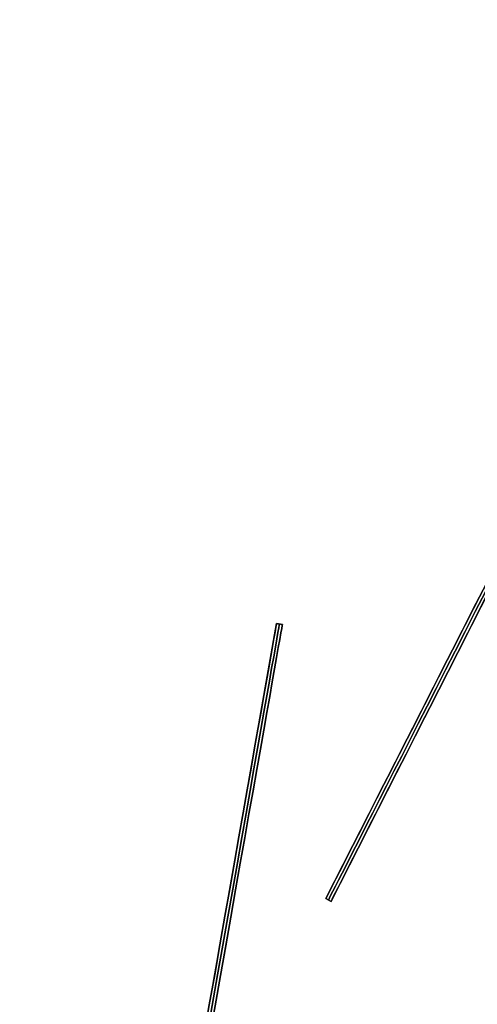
# Model space of a CAD drawing. Header units: millimetres. Extents: x -83 to 676, y -83 to 676.
# Tile 115 of 256: x -50 to -4, y 391 to 490. Entities that reach past the tile are written whole.
import ezdxf

# ---------------------------------------------------------------- set-up
doc = ezdxf.new("R2010")
doc.units = ezdxf.units.MM
doc.header["$MEASUREMENT"] = 0
doc.layers.add('IGES level 0', color=7, linetype='Continuous', true_color=0xff7878)

msp = doc.modelspace()

# ---------------------------------------------------------------- linework, layer by layer
at = {"layer": 'IGES level 0', "color": 2, "true_color": 0xeded00}
for p, q in [((-19.43, 401.358, -28.5), (25.969, 490.459, -28.5)), ((-18.895, 401.086, -28.5), (26.504, 490.186, -28.5)), ((-19.43, 401.358, 96.5), (-19.43, 401.358, -153.5)), ((-18.895, 401.086, -153.5), (-19.43, 401.358, -153.5)), ((-18.895, 401.086, -153.5), (-19.43, 401.358, -153.5)), ((-19.43, 401.358, -153.5), (-19.43, 401.358, 96.5)), ((-19.43, 401.358, 96.5), (-18.895, 401.086, 96.5)), ((-18.895, 401.086, -28.5), (-19.43, 401.358, -28.5)), ((-19.43, 401.358, 96.5), (-18.895, 401.086, 96.5)), ((-19.162, 401.222, -153.5), (-19.162, 401.222, 96.5)), ((-18.895, 401.086, 96.5), (-18.895, 401.086, -153.5)), ((-18.895, 401.086, 96.5), (-18.895, 401.086, -153.5))]:
    msp.add_line(p, q, dxfattribs=at)
at = {"layer": 'IGES level 0', "color": 5, "true_color": 0x1212ff}
for p, q in [((-50.472, 281.524, -13.5), (-24.425, 429.245, -13.5)), ((-24.425, 429.245, -88.5), (-24.425, 429.245, 61.5)), ((-23.834, 429.14, 61.5), (-24.425, 429.245, 61.5)), ((-24.425, 429.245, 61.5), (-24.425, 429.245, -88.5)), ((-24.425, 429.245, -88.5), (-23.834, 429.14, -88.5)), ((-24.425, 429.245, -13.5), (-23.834, 429.14, -13.5)), ((-24.425, 429.245, -88.5), (-23.834, 429.14, -88.5)), ((-23.834, 429.14, 61.5), (-24.425, 429.245, 61.5)), ((-24.129, 429.193, -88.5), (-24.129, 429.193, 61.5)), ((-49.881, 281.419, -13.5), (-23.834, 429.14, -13.5)), ((-23.834, 429.14, -88.5), (-23.834, 429.14, 61.5)), ((-23.834, 429.14, -88.5), (-23.834, 429.14, 61.5))]:
    msp.add_line(p, q, dxfattribs=at)
at = {"layer": 'IGES level 0', "color": 2, "true_color": 0xeded00, "extrusion": (0.891007, -0.45399, 2.27374e-16)}
msp.add_arc((398.792, 96.5, -199.525), 50, 0, 180, dxfattribs=at)
msp.add_arc((398.792, 96.5, -199.525), 50, 0, 180, dxfattribs=at)
at = {"layer": 'IGES level 0', "color": 2, "true_color": 0xeded00, "extrusion": (0.891007, -0.45399, -2.27374e-16)}
msp.add_arc((398.792, -153.5, -199.525), 50, 180, 360, dxfattribs=at)
msp.add_arc((398.792, -153.5, -199.525), 50, 180, 360, dxfattribs=at)
at = {"layer": 'IGES level 0', "color": 2, "true_color": 0xeded00, "extrusion": (0.891007, -0.45399, 0)}
for centre, start, end in [((398.792, -153.5, -199.225), 180, 0), ((398.792, 96.5, -199.225), 0, 180)]:
    msp.add_arc(centre, 50, start, end, dxfattribs=at)
at = {"layer": 'IGES level 0', "color": 2, "true_color": 0xeded00, "extrusion": (0.891007, -0.45399, -7.27596e-15)}
msp.add_arc((398.792, -153.5, -198.925), 50, 180, 360, dxfattribs=at)
at = {"layer": 'IGES level 0', "color": 2, "true_color": 0xeded00, "extrusion": (0.891007, -0.45399, 7.27596e-15)}
msp.add_arc((398.792, 96.5, -198.925), 50, 0, 180, dxfattribs=at)
at = {"layer": 'IGES level 0', "color": 2, "true_color": 0xeded00, "extrusion": (0.891007, -0.45399, 5.00222e-16)}
msp.add_arc((398.792, 96.5, -198.925), 50, 0, 180, dxfattribs=at)
at = {"layer": 'IGES level 0', "color": 2, "true_color": 0xeded00, "extrusion": (0.891007, -0.45399, -5.00222e-16)}
msp.add_arc((398.792, -153.5, -198.925), 50, 180, 0, dxfattribs=at)
at = {"layer": 'IGES level 0', "color": 5, "true_color": 0x1212ff, "extrusion": (0.984808, -0.173648, -1.81899e-16)}
for centre, start in [((343.482, 61.5, -98.591), 360), ((343.482, 61.5, -98.591), 360), ((343.482, 61.5, -97.991), 0)]:
    msp.add_arc(centre, 75, start, 180, dxfattribs=at)
at = {"layer": 'IGES level 0', "color": 5, "true_color": 0x1212ff, "extrusion": (0.984808, -0.173648, 1.81899e-16)}
for centre, end in [((343.482, -88.5, -98.591), 360), ((343.482, -88.5, -98.591), 360), ((343.482, -88.5, -97.991), 0)]:
    msp.add_arc(centre, 75, 180, end, dxfattribs=at)
at = {"layer": 'IGES level 0', "color": 5, "true_color": 0x1212ff, "extrusion": (0.984808, -0.173648, 0)}
for centre, start, end in [((343.482, -88.5, -98.291), 180, 0), ((343.482, 61.5, -98.291), 0, 180)]:
    msp.add_arc(centre, 75, start, end, dxfattribs=at)
at = {"layer": 'IGES level 0', "color": 5, "true_color": 0x1212ff, "extrusion": (0.984808, -0.173648, -6.97279e-15)}
msp.add_arc((343.482, -88.5, -97.991), 75, 180, 0, dxfattribs=at)
at = {"layer": 'IGES level 0', "color": 5, "true_color": 0x1212ff, "extrusion": (0.984808, -0.173648, 6.87174e-15)}
msp.add_arc((343.482, 61.5, -97.991), 75, 0, 180, dxfattribs=at)

doc.saveas('drawing.dxf')
